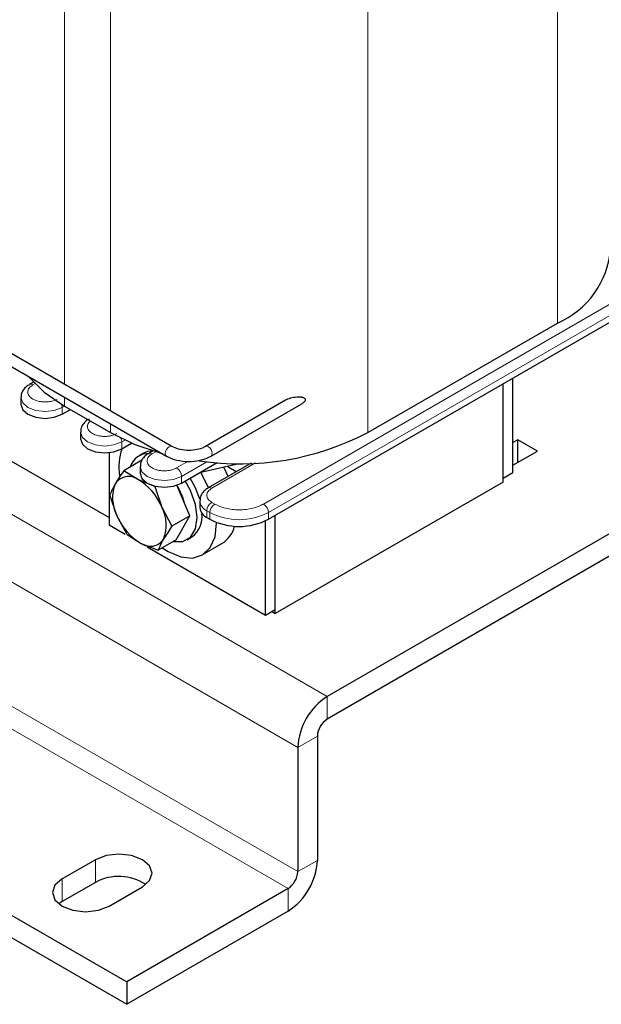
# Model space of a CAD drawing. Header units: millimetres. Extents: x 5 to 418, y 2 to 292.
# Tile 21 of 41: x 277 to 294, y 59 to 87. Entities that reach past the tile are written whole.
import ezdxf

# ---------------------------------------------------------------- set-up
doc = ezdxf.new("R2010")
doc.units = ezdxf.units.MM

msp = doc.modelspace()

# ---------------------------------------------------------------- linework, layer by layer
at = {"color": 7, "linetype": 'Continuous', "lineweight": 18}
for p, q in [((292.6447, 92.4924), (292.6447, 78.6438)), ((278.3894, 90.0921), (278.3894, 76.8695)), ((279.7188, 89.3247), (279.7188, 76.1021)), ((287.1576, 89.3247), (287.1576, 75.4762)), ((257.6995, 84.1699), (285.9838, 67.8418)), ((256.851, 82.7002), (285.1352, 66.3721)), ((295.3741, 79.8929), (284.1453, 73.4106)), ((295.5156, 79.6479), (284.2867, 73.1656)), ((256.851, 79.1075), (285.1352, 62.7793)), ((256.5681, 78.6176), (284.8524, 62.2894)), ((277.4702, 76.8558), (277.5337, 76.8925)), ((278.3894, 76.5), (278.3894, 76.2436)), ((278.3187, 76.2027), (278.3895, 76.2436)), ((278.3187, 76.0067), (278.3187, 76.2027)), ((279.7188, 75.7326), (279.7188, 75.4762)), ((280.0441, 75.2067), (280.136, 75.2597)), ((280.0441, 75.0107), (280.0441, 75.2067)), ((280.9209, 74.8638), (281.0265, 74.9248)), ((281.9677, 74.6517), (281.628, 74.4556)), ((281.7694, 74.2106), (282.5045, 74.635)), ((282.6462, 73.8678), (283.9132, 74.5992)), ((281.7694, 74.0147), (281.7694, 74.2106)), ((282.5897, 73.1656), (282.5048, 73.2146)), ((282.5048, 73.2146), (282.5048, 73.0187)), ((282.7311, 73.4106), (282.6462, 73.4596)), ((282.5897, 73.1656), (282.5897, 72.9697)), ((284.2867, 73.1656), (284.2867, 72.9697)), ((285.9838, 67.8418), (285.9838, 67.1885)), ((285.7009, 66.6986), (285.1352, 66.3721)), ((279.2804, 62.4689), (279.2804, 63.1221)), ((285.1352, 62.7793), (285.7009, 63.1059)), ((278.3187, 61.9137), (278.3187, 62.567)), ((284.8524, 61.6362), (284.8524, 62.2894))]:
    msp.add_line(p, q, dxfattribs=at)
at = {"color": 7, "linetype": 'Continuous', "lineweight": 25}
for p, q in [((309.7426, 81.5574), (285.9838, 67.8418)), ((309.7426, 80.9042), (285.9838, 67.1885)), ((284.2867, 72.9697), (295.5156, 79.452)), ((287.1576, 75.4762), (292.6447, 78.6438)), ((281.4958, 75.0762), (276.1218, 78.1785)), ((275.9619, 77.9014), (281.3359, 74.799)), ((277.4918, 76.9359), (277.3702, 76.8657)), ((291.3578, 74.3241), (291.3578, 77.0517)), ((291.0749, 74.1608), (291.0749, 76.8884)), ((291.0749, 74.0465), (291.0749, 76.8884)), ((277.1238, 76.4884), (277.1238, 76.2925)), ((284.7837, 76.4135), (282.4672, 75.0762)), ((278.3187, 76.0067), (278.5593, 76.1456)), ((278.3894, 76.2436), (279.7188, 75.4762)), ((282.6272, 74.799), (285.2504, 76.3134)), ((251.9012, 75.9234), (280.1855, 59.5952)), ((275.3347, 75.5242), (279.6764, 73.0178)), ((278.8491, 75.4924), (278.8491, 75.2964)), ((251.9012, 75.2702), (280.1855, 58.942)), ((291.4992, 75.2711), (291.3578, 75.1894)), ((292.0649, 74.9445), (291.4992, 75.2711)), ((291.4992, 74.618), (291.4992, 75.2711)), ((279.6764, 74.8991), (279.6764, 72.8055)), ((280.0441, 75.0107), (280.3279, 75.1745)), ((280.9498, 74.9481), (280.8209, 74.8737)), ((291.3578, 74.5363), (292.0649, 74.9445)), ((280.6229, 74.6754), (280.101, 74.3741)), ((280.6735, 74.8838), (280.5321, 74.8022)), ((280.5054, 74.1219), (280.101, 74.3741)), ((280.5744, 74.4964), (280.5744, 74.3004)), ((281.7694, 74.0147), (282.7994, 74.6093)), ((283.3392, 74.5502), (282.2925, 74.3166)), ((283.7861, 74.5935), (282.5462, 73.8777)), ((283.122, 74.2101), (282.9956, 74.4736)), ((283.3511, 74.3423), (283.0881, 74.4942)), ((283.3392, 74.5873), (283.3392, 74.5502)), ((280.9974, 73.9203), (280.5054, 74.1219)), ((291.0749, 74.0465), (284.4847, 70.242)), ((291.0749, 74.1608), (291.3578, 74.3241)), ((281.0084, 73.9266), (280.9974, 73.9203)), ((280.9974, 73.9203), (281.2016, 73.3195)), ((282.0153, 73.0706), (281.6347, 73.9539)), ((279.9047, 73.0761), (279.7005, 73.6769)), ((282.2998, 73.5004), (282.2998, 73.3044)), ((281.2016, 73.3195), (281.4934, 72.7693)), ((280.1966, 72.5259), (279.9047, 73.0761)), ((282.0153, 73.0706), (281.4934, 72.7693)), ((281.6149, 72.3734), (282.0153, 73.0706)), ((282.5048, 73.0187), (282.5897, 72.9697)), ((284.2019, 70.193), (284.2019, 72.9252)), ((284.4847, 70.3563), (284.4847, 73.084)), ((284.4847, 70.242), (284.4847, 73.084)), ((279.6764, 72.8055), (280.1438, 72.5357)), ((280.1966, 72.5259), (280.601, 72.2737)), ((281.6149, 72.3734), (281.093, 72.0721)), ((281.932, 72.3772), (282.0734, 72.4589)), ((280.601, 72.2737), (281.093, 72.0721)), ((280.7793, 72.1688), (284.2019, 70.193)), ((282.3733, 71.9392), (282.939, 72.2658)), ((284.2019, 70.193), (284.4847, 70.3563)), ((284.3857, 70.2992), (284.4847, 70.242)), ((285.7009, 66.6986), (285.7009, 63.1059)), ((285.1352, 66.3721), (285.1352, 62.7793)), ((279.2804, 63.1221), (278.3187, 62.567)), ((279.2804, 62.4689), (278.3187, 61.9137)), ((279.6764, 61.7832), (280.638, 62.3384)), ((284.8524, 62.2894), (280.1855, 59.5952)), ((278.3187, 61.9137), (278.222, 61.8485)), ((284.8524, 61.6362), (280.1855, 58.942)), ((280.1855, 59.5952), (280.1855, 58.942))]:
    msp.add_line(p, q, dxfattribs=at)
at = {"color": 7, "linetype": 'Continuous', "lineweight": 25, "flags": 128}
for points in [[(277.3456, 77.1026), (277.8001, 76.6491), (278.3894, 76.2436)], [(277.1238, 76.2925), (277.177, 76.1378), (277.3288, 76.0067), (277.5559, 75.9191), (277.8238, 75.8883), (278.0916, 75.9191), (278.3187, 76.0067)], [(279.7188, 75.4762), (280.4212, 75.136), (281.2068, 74.8736)], [(278.8491, 75.2964), (278.9024, 75.1418), (279.0541, 75.0107), (279.2812, 74.9231), (279.5491, 74.8923), (279.817, 74.9231), (280.0441, 75.0107)], [(280.9514, 74.949), (280.7916, 74.9321), (280.6735, 74.8838)], [(280.5744, 74.3004), (280.6277, 74.1458), (280.7795, 74.0147), (281.0066, 73.9271), (281.2744, 73.8963), (281.5423, 73.9271), (281.7694, 74.0147)], [(281.534, 72.3267), (281.5379, 72.3259), (281.8139, 72.329), (282.0329, 72.4554), (282.1735, 72.6929), (282.222, 73.0182), (282.1735, 73.3994), (282.0329, 73.7993), (281.8806, 74.0789)], [(282.2963, 73.5521), (282.1743, 73.8809), (282.022, 74.1605)], [(282.5563, 73.8835), (282.3682, 74.2579), (282.3284, 74.3246)], [(281.213, 72.1414), (281.3808, 72.034), (281.7466, 71.8807), (282.0869, 71.8494), (282.3786, 71.9423), (282.6019, 72.1531), (282.7413, 72.4672), (282.7876, 72.8635), (282.7875, 72.8774)], [(280.638, 62.3384), (280.8461, 62.5182), (280.9192, 62.7303), (280.8461, 62.9423), (280.638, 63.1221), (280.3266, 63.2423), (279.9592, 63.2845), (279.5918, 63.2423), (279.2804, 63.1221)], [(278.3187, 62.567), (278.1106, 62.3872), (278.0375, 62.1751), (278.1106, 61.963), (278.3187, 61.7832), (278.6302, 61.6631), (278.9975, 61.6209), (279.3649, 61.6631), (279.6764, 61.7832)]]:
    msp.add_lwpolyline(points, dxfattribs=at)
at = {"color": 7, "linetype": 'Continuous', "lineweight": 18, "flags": 128}
for points in [[(278.3187, 76.2027), (278.0916, 76.1151), (277.8238, 76.0843), (277.5559, 76.1151), (277.3288, 76.2027), (277.177, 76.3338), (277.1238, 76.4882)], [(280.0441, 75.2067), (279.817, 75.1191), (279.5491, 75.0883), (279.2812, 75.1191), (279.0541, 75.2067), (278.9024, 75.3378), (278.8491, 75.4922)], [(281.3027, 74.8723), (281.3113, 74.9273), (281.3359, 74.9838), (281.3726, 75.0333), (281.4159, 75.0683), (281.4592, 75.0833), (281.4959, 75.0762), (281.497, 75.0755)], [(282.6604, 74.8723), (282.6518, 74.9273), (282.6272, 74.9838), (282.5905, 75.0333), (282.5472, 75.0683), (282.5039, 75.0833), (282.4674, 75.0763)], [(281.3358, 74.7991), (281.3113, 74.8273), (281.3027, 74.8723)], [(282.6272, 74.7991), (282.6518, 74.8273), (282.6604, 74.8723)], [(281.7694, 74.2106), (281.5423, 74.123), (281.2744, 74.0923), (281.0066, 74.123), (280.7795, 74.2106), (280.6277, 74.3417), (280.5744, 74.4962)]]:
    msp.add_lwpolyline(points, dxfattribs=at)
at = {"color": 7, "linetype": 'Continuous', "lineweight": 25}
for centre, radius, start, end in [((291.6196, 81.0056), 2.5747, 293.46213, 355.21773), ((283.465, 82.5749), 8.0017, 261.52365, 297.48247), ((281.5298, 74.4757), 1.5735, 159.95494, 189.02376), ((280.7981, 74.3385), 0.5289, 84.81357, 164.16838), ((280.2396, 73.7495), 0.4575, 54.48741, 146.77367), ((279.6899, 72.711), 1.6296, 21.9256, 59.97156), ((280.8689, 73.5893), 1.0922, 157.89948, 208.02202), ((280.4091, 73.1091), 1.4847, 12.82325, 33.80442), ((280.2374, 72.8064), 1.0922, 337.89948, 28.02202), ((282.6501, 73.3393), 0.3521, 185.6948, 245.62534), ((281.4165, 73.6846), 1.6296, 201.9256, 239.97156), ((281.618, 73.0541), 0.7494, 307.41749, 6.32953), ((283.4382, 74.6073), 1.8444, 242.60967, 297.39033), ((282.5334, 72.9385), 0.7856, 301.09154, 347.71059), ((280.8667, 72.6461), 0.4575, 234.48741, 326.77367), ((286.9775, 66.2882), 1.8442, 122.60548, 177.39452), ((286.315, 66.6707), 0.6147, 122.60548, 177.39452), ((283.8587, 63.1897), 1.8442, 302.60548, 357.39452), ((284.5212, 62.8072), 0.6147, 302.60548, 357.39452), ((279.9539, 61.239), 1.4022, 56.15678, 118.70484)]:
    msp.add_arc(centre, radius, start, end, dxfattribs=at)
at = {"color": 7, "linetype": 'Continuous', "lineweight": 18}
for centre, radius, start, end in [((277.4114, 76.7734), 0.1012, 54.48359, 113.15438), ((278.0547, 76.197), 0.2641, 1.24239, 22.27813), ((279.7662, 75.1984), 0.278, 1.70481, 25.1167), ((280.8621, 74.7814), 0.1012, 54.48359, 113.15438), ((281.4624, 74.1967), 0.3074, 2.60548, 57.39452), ((282.5874, 73.7854), 0.1012, 54.48359, 113.15438), ((282.6509, 73.5362), 0.3532, 186.30532, 245.57192), ((282.8118, 73.2007), 0.3074, 122.60548, 177.39452), ((282.8967, 73.1517), 0.3074, 122.60548, 177.39452), ((283.9797, 73.1517), 0.3074, 2.60548, 57.39452), ((283.4382, 74.8033), 1.8444, 242.60967, 297.39033)]:
    msp.add_arc(centre, radius, start, end, dxfattribs=at)
at = {"color": 7, "linetype": 'Continuous', "lineweight": 25}
for points, knots in [([(277.3731, 76.8631), (277.3585, 76.8559), (277.2963, 76.8252), (277.2127, 76.7419), (277.1342, 76.6203), (277.1312, 76.5284), (277.1299, 76.4884)], [0, 0, 0, 0, 0.0972673, 0.4128768, 0.7448244, 1, 1, 1, 1]), ([(285.3573, 76.4292), (285.3564, 76.4355), (285.3545, 76.4498), (285.3365, 76.4702), (285.2918, 76.493), (285.1814, 76.5098), (285.023, 76.4966), (284.8735, 76.4598), (284.8029, 76.423), (284.7839, 76.4131)], [0, 0, 0, 0, 0.0356253, 0.0803048, 0.1552749, 0.3132098, 0.643971, 0.904014, 1, 1, 1, 1]), ([(285.2503, 76.3134), (285.2744, 76.3285), (285.3079, 76.3495), (285.3415, 76.3859), (285.3554, 76.4097), (285.3568, 76.4241), (285.3573, 76.4292)], [0, 0, 0, 0, 0.4973554, 0.6940649, 0.892799, 1, 1, 1, 1]), ([(279.0985, 75.8671), (279.0838, 75.8599), (279.0217, 75.8292), (278.938, 75.7459), (278.8596, 75.6243), (278.8566, 75.5324), (278.8553, 75.4924)], [0, 0, 0, 0, 0.09726727, 0.41287682, 0.74482441, 1, 1, 1, 1]), ([(282.4672, 75.0762), (282.4351, 75.0597), (282.3497, 75.0159), (282.1611, 74.968), (281.9209, 74.956), (281.6771, 74.9911), (281.5564, 75.0478), (281.4958, 75.0762)], [0, 0, 0, 0, 0.1258316, 0.3352718, 0.5540678, 0.7760563, 1, 1, 1, 1]), ([(280.8238, 74.8711), (280.8092, 74.8639), (280.747, 74.8332), (280.6633, 74.7499), (280.5849, 74.6283), (280.5819, 74.5363), (280.5806, 74.4964)], [0, 0, 0, 0, 0.0972673, 0.4128768, 0.7448244, 1, 1, 1, 1]), ([(281.3359, 74.799), (281.3832, 74.7748), (281.5189, 74.7054), (281.7935, 74.6416), (282.1372, 74.638), (282.4261, 74.698), (282.5715, 74.771), (282.6272, 74.799)], [0, 0, 0, 0, 0.12851099, 0.36848778, 0.60832203, 0.84972999, 1, 1, 1, 1]), ([(280.101, 74.3741), (280.0981, 74.37), (280.0053, 74.2397), (279.9299, 74.118), (279.857, 74.0002)], [0, 0, 0, 0, 0.0310695, 1, 1, 1, 1]), ([(279.857, 74.0002), (279.8112, 73.9149), (279.7505, 73.8017), (279.7104, 73.7015), (279.7005, 73.6769)], [0, 0, 0, 0, 0.75395418, 1, 1, 1, 1]), ([(282.5491, 73.8751), (282.5345, 73.8678), (282.4723, 73.8371), (282.3886, 73.7539), (282.3097, 73.631), (282.3068, 73.5377), (282.3055, 73.4963)], [0, 0, 0, 0, 0.0964253, 0.4093027, 0.7383767, 1, 1, 1, 1]), ([(281.4934, 72.7693), (281.4905, 72.7653), (281.3977, 72.6349), (281.3224, 72.5133), (281.2494, 72.3954)], [0, 0, 0, 0, 0.0310695, 1, 1, 1, 1]), ([(281.2494, 72.3954), (281.2037, 72.3101), (281.143, 72.1969), (281.1029, 72.0968), (281.093, 72.0721)], [0, 0, 0, 0, 0.7539542, 1, 1, 1, 1])]:
    msp.add_open_spline(points, degree=3, knots=knots, dxfattribs=at)
at = {"color": 7, "linetype": 'Continuous', "lineweight": 18}
for points, knots in [([(278.1773, 76.4476), (278.1281, 76.4247), (278.0521, 76.3893), (277.9256, 76.3671), (277.8237, 76.3611), (277.7215, 76.367), (277.5965, 76.39), (277.4616, 76.4427), (277.3703, 76.5206), (277.3306, 76.5928), (277.3203, 76.6518), (277.3308, 76.7106), (277.3692, 76.7836), (277.4305, 76.8274), (277.4702, 76.8558)], [0, 0, 0, 0, 0.1197215, 0.1849292, 0.2500001, 0.3152078, 0.3802785, 0.5, 0.6197215, 0.6849292, 0.7500001, 0.8152078, 0.8802785, 1, 1, 1, 1]), ([(279.9026, 75.4516), (279.8534, 75.4287), (279.7774, 75.3933), (279.651, 75.3711), (279.5491, 75.3651), (279.4469, 75.371), (279.3219, 75.394), (279.187, 75.4467), (279.0956, 75.5246), (279.0559, 75.5967), (279.0455, 75.6558), (279.0568, 75.7144), (279.0823, 75.7693), (279.1208, 75.7981), (279.1384, 75.8113)], [0, 0, 0, 0, 0.1280424, 0.1977823, 0.2673757, 0.3371155, 0.4067088, 0.5347513, 0.6627937, 0.7325335, 0.802127, 0.8718667, 0.9414601, 1, 1, 1, 1]), ([(281.628, 74.4556), (281.5788, 74.4327), (281.5028, 74.3973), (281.3763, 74.3751), (281.2744, 74.3691), (281.1722, 74.375), (281.0472, 74.398), (280.9123, 74.4506), (280.821, 74.5286), (280.7812, 74.6007), (280.771, 74.6598), (280.7815, 74.7186), (280.8199, 74.7915), (280.8812, 74.8354), (280.9209, 74.8638)], [0, 0, 0, 0, 0.1197215, 0.1849292, 0.2500001, 0.3152078, 0.3802785, 0.5, 0.6197215, 0.6849292, 0.7500001, 0.8152078, 0.8802785, 1, 1, 1, 1]), ([(282.6462, 73.4596), (282.6065, 73.488), (282.5452, 73.5319), (282.5068, 73.6048), (282.4963, 73.6637), (282.5068, 73.7225), (282.5452, 73.7955), (282.6065, 73.8394), (282.6462, 73.8678)], [0, 0, 0, 0, 0.2394429, 0.3698585, 0.5000001, 0.6304155, 0.7605571, 1, 1, 1, 1]), ([(284.1453, 73.4106), (284.0469, 73.3647), (283.8949, 73.2939), (283.642, 73.2496), (283.4381, 73.2374), (283.2343, 73.2496), (282.9814, 73.294), (282.8295, 73.3647), (282.7311, 73.4106)], [0, 0, 0, 0, 0.2394429, 0.36979, 0.5000001, 0.630347, 0.7605571, 1, 1, 1, 1])]:
    msp.add_open_spline(points, degree=3, knots=knots, dxfattribs=at)

doc.saveas('drawing.dxf')
